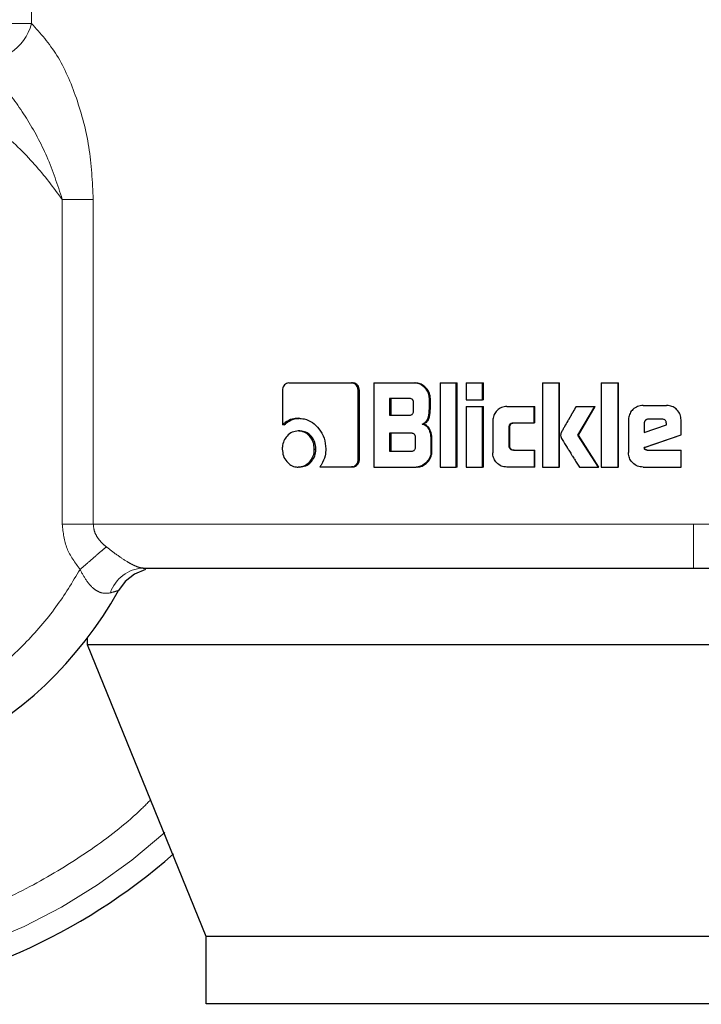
# Model space of a CAD drawing. Header units: millimetres. Extents: x 23 to 246, y 71 to 158.
# Tile 3 of 76: x 36.848 to 37.658, y 70.502 to 71.673. Entities that reach past the tile are written whole.
import ezdxf

# ---------------------------------------------------------------- set-up
doc = ezdxf.new("R2010")
doc.units = ezdxf.units.MM
doc.linetypes.add('PHANTOM', pattern=[12.7, 6.35, -1.27, 1.27, -1.27, 1.27, -1.27])

msp = doc.modelspace()

# ---------------------------------------------------------------- linework, layer by layer
at = {"color": 8, "linetype": 'PHANTOM', "lineweight": 18}
for p, q in [((36.8617, 71.6684), (36.8617, 72.461)), ((36.8617, 71.6684), (36.821, 71.6684)), ((36.8982, 71.0729), (36.8982, 71.4592)), ((36.9351, 71.4592), (36.8982, 71.4592)), ((36.9351, 71.0729), (36.9351, 71.4592)), ((36.8982, 71.0729), (36.9351, 71.0729)), ((37.6489, 71.0729), (36.9351, 71.0729)), ((38.6552, 71.0729), (37.6489, 71.0729))]:
    msp.add_line(p, q, dxfattribs=at)
at = {"color": 7, "linetype": 'Continuous', "lineweight": 25}
for p, q in [((37.1675, 71.2409), (37.2421, 71.2409)), ((37.2421, 71.2409), (37.2437, 71.2409)), ((37.2688, 71.2409), (37.2688, 71.1409)), ((37.2688, 71.2409), (37.3171, 71.2409)), ((37.3171, 71.2409), (37.3184, 71.2409)), ((37.3475, 71.2409), (37.3475, 71.1409)), ((37.3475, 71.2409), (37.3666, 71.2409)), ((37.3666, 71.1409), (37.3666, 71.2409)), ((37.3666, 71.2409), (37.3678, 71.2409)), ((37.3678, 71.1409), (37.3678, 71.2409)), ((37.3786, 71.2409), (37.398, 71.2409)), ((37.3786, 71.2409), (37.3786, 71.2209)), ((37.398, 71.2209), (37.398, 71.2409)), ((37.398, 71.2409), (37.399, 71.2409)), ((37.399, 71.2209), (37.399, 71.2409)), ((37.4692, 71.2409), (37.4889, 71.2409)), ((37.4692, 71.2409), (37.4692, 71.1409)), ((37.4889, 71.1409), (37.4889, 71.2409)), ((37.4889, 71.2409), (37.4896, 71.2409)), ((37.4896, 71.1409), (37.4896, 71.2409)), ((37.5391, 71.2409), (37.5391, 71.1409)), ((37.5391, 71.2409), (37.559, 71.2409)), ((37.559, 71.1409), (37.559, 71.2409)), ((37.559, 71.2409), (37.5594, 71.2409)), ((37.5594, 71.1409), (37.5594, 71.2409)), ((37.16, 71.2324), (37.16, 71.1911)), ((37.2499, 71.1496), (37.2499, 71.2324)), ((37.2515, 71.2324), (37.2499, 71.2324)), ((37.2515, 71.1496), (37.2515, 71.2324)), ((37.3111, 71.2225), (37.2872, 71.2225)), ((37.2872, 71.2225), (37.2872, 71.2027)), ((37.2887, 71.2225), (37.2887, 71.2027)), ((37.3159, 71.2077), (37.3159, 71.2175)), ((37.3347, 71.2104), (37.3347, 71.2224)), ((37.3359, 71.2224), (37.3347, 71.2224)), ((37.3359, 71.2104), (37.3359, 71.2224)), ((37.3786, 71.2209), (37.398, 71.2209)), ((37.3786, 71.2129), (37.3786, 71.1409)), ((37.3786, 71.2129), (37.398, 71.2129)), ((37.399, 71.2209), (37.398, 71.2209)), ((37.398, 71.1409), (37.398, 71.2129)), ((37.398, 71.2129), (37.399, 71.2129)), ((37.399, 71.1409), (37.399, 71.2129)), ((37.4267, 71.2129), (37.4591, 71.2129)), ((37.4591, 71.1934), (37.4591, 71.2129)), ((37.4591, 71.2129), (37.4599, 71.2129)), ((37.4599, 71.1934), (37.4599, 71.2129)), ((37.5091, 71.2129), (37.5315, 71.2129)), ((37.5114, 71.1787), (37.5315, 71.2129)), ((37.512, 71.1787), (37.532, 71.2129)), ((37.5315, 71.2129), (37.532, 71.2129)), ((37.5888, 71.2142), (37.6166, 71.2142)), ((37.6166, 71.2142), (37.6167, 71.2142)), ((37.2872, 71.2027), (37.3111, 71.2027)), ((37.3359, 71.2104), (37.3347, 71.2104)), ((37.162, 71.1911), (37.16, 71.1911)), ((37.1788, 71.1989), (37.1807, 71.1989)), ((37.3262, 71.1921), (37.3275, 71.1921)), ((37.4101, 71.1959), (37.4101, 71.1579)), ((37.4296, 71.1659), (37.4296, 71.1884)), ((37.4305, 71.1884), (37.4296, 71.1884)), ((37.4305, 71.1659), (37.4305, 71.1884)), ((37.4346, 71.1934), (37.4591, 71.1934)), ((37.4599, 71.1934), (37.4591, 71.1934)), ((37.5715, 71.1969), (37.5715, 71.1582)), ((37.5899, 71.1929), (37.5899, 71.1821)), ((37.5899, 71.1929), (37.5902, 71.1929)), ((37.5899, 71.1821), (37.6165, 71.191)), ((37.5902, 71.1929), (37.5902, 71.1821)), ((37.6114, 71.1979), (37.5951, 71.1979)), ((37.6165, 71.191), (37.6165, 71.1928)), ((37.634, 71.1969), (37.634, 71.1969)), ((37.634, 71.1794), (37.634, 71.1969)), ((37.634, 71.1794), (37.634, 71.1969)), ((37.1806, 71.1838), (37.1788, 71.1838)), ((37.3135, 71.1811), (37.2872, 71.1811)), ((37.2872, 71.1811), (37.2872, 71.1599)), ((37.2887, 71.1811), (37.2887, 71.1599)), ((37.3183, 71.1649), (37.3183, 71.1761)), ((37.512, 71.1787), (37.5114, 71.1787)), ((37.5359, 71.1409), (37.5114, 71.1787)), ((37.5363, 71.1409), (37.512, 71.1787)), ((37.5902, 71.1641), (37.634, 71.1794)), ((37.5904, 71.1641), (37.634, 71.1794)), ((37.634, 71.1794), (37.634, 71.1794)), ((37.3366, 71.1735), (37.3366, 71.1593)), ((37.3378, 71.1735), (37.3366, 71.1735)), ((37.3378, 71.1593), (37.3378, 71.1735)), ((37.4305, 71.1659), (37.4296, 71.1659)), ((37.1979, 71.1623), (37.1997, 71.1623)), ((37.2872, 71.1599), (37.3135, 71.1599)), ((37.3378, 71.1593), (37.3366, 71.1593)), ((37.4346, 71.1609), (37.4591, 71.1609)), ((37.4591, 71.1609), (37.4599, 71.1609)), ((37.4591, 71.1609), (37.4591, 71.1409)), ((37.4599, 71.1409), (37.4599, 71.1609)), ((37.5904, 71.1641), (37.5902, 71.1641)), ((37.5934, 71.1612), (37.634, 71.1612)), ((37.634, 71.1409), (37.634, 71.1612)), ((37.634, 71.1612), (37.634, 71.1612)), ((37.634, 71.1409), (37.634, 71.1612)), ((37.1806, 71.1409), (37.1788, 71.1409)), ((37.2044, 71.1411), (37.2421, 71.1411)), ((37.2437, 71.1411), (37.2421, 71.1411)), ((37.2515, 71.1496), (37.2499, 71.1496)), ((37.2688, 71.1409), (37.319, 71.1409)), ((37.3203, 71.1409), (37.319, 71.1409)), ((37.3475, 71.1409), (37.3666, 71.1409)), ((37.3678, 71.1409), (37.3666, 71.1409)), ((37.3786, 71.1409), (37.398, 71.1409)), ((37.399, 71.1409), (37.398, 71.1409)), ((37.4591, 71.1409), (37.4267, 71.1409)), ((37.4599, 71.1409), (37.4591, 71.1409)), ((37.4692, 71.1409), (37.4889, 71.1409)), ((37.4896, 71.1409), (37.4889, 71.1409)), ((37.513, 71.1409), (37.5359, 71.1409)), ((37.5363, 71.1409), (37.5359, 71.1409)), ((37.5391, 71.1409), (37.559, 71.1409)), ((37.5594, 71.1409), (37.559, 71.1409)), ((37.5888, 71.1409), (37.634, 71.1409)), ((37.634, 71.1409), (37.634, 71.1409)), ((36.9283, 70.9296), (36.9283, 70.938)), ((37.0693, 70.5826), (36.9283, 70.9296)), ((38.4644, 70.9296), (36.9283, 70.9296)), ((38.3429, 70.5826), (37.0693, 70.5826)), ((37.0693, 70.5026), (37.0693, 70.5826)), ((38.3429, 70.5026), (37.0693, 70.5026))]:
    msp.add_line(p, q, dxfattribs=at)
at = {"color": 7, "linetype": 'Continuous', "lineweight": 25, "flags": 128}
msp.add_lwpolyline([(36.9971, 71.0191), (36.9971, 71.0191), (36.9841, 71.0137), (36.9731, 71.005), (36.965, 70.9942)], dxfattribs=at)
at = {"color": 7, "linetype": 'Continuous', "lineweight": 25}
for radius, start, end in [(0.72, 105.8112, 311.2516), (0.4685, 123.2858, 330.8783)]:
    msp.add_arc((36.5558, 71.2222), radius, start, end, dxfattribs=at)
at = {"color": 8, "linetype": 'PHANTOM', "lineweight": 18}
for centre, radius, start, end in [((36.8041, 71.6828), 0.0593, 260.8925, 345.8922), ((36.5558, 71.2222), 0.6941, 180, 312.0009), ((36.9965, 70.9775), 0.0434, 92.9226, 161.4453)]:
    msp.add_arc(centre, radius, start, end, dxfattribs=at)
for points, knots in [([(36.8617, 71.6684), (36.8722, 71.6566), (36.8935, 71.6328), (36.9162, 71.5801), (36.9319, 71.5218), (36.934, 71.4801), (36.9351, 71.4592)], [0, 0, 0, 0, 0.245894, 0.494342, 0.745908, 1, 1, 1, 1]), ([(36.8982, 71.4592), (36.8876, 71.4733), (36.8655, 71.5028), (36.8236, 71.5428), (36.7729, 71.5795), (36.713, 71.6098), (36.6449, 71.6311), (36.5709, 71.6406), (36.4939, 71.6364), (36.4179, 71.6177), (36.3469, 71.5852), (36.2844, 71.541), (36.2327, 71.4882), (36.193, 71.4302), (36.1649, 71.3704), (36.1477, 71.3115), (36.1395, 71.2555), (36.1388, 71.2021), (36.1447, 71.149), (36.1582, 71.094), (36.181, 71.037), (36.2146, 70.9802), (36.2597, 70.9264), (36.3162, 70.8788), (36.3827, 70.8408), (36.4565, 70.8152), (36.5339, 70.8039), (36.6109, 70.8071), (36.6837, 70.8236), (36.7494, 70.8513), (36.8062, 70.8873), (36.8531, 70.9287), (36.8911, 70.9726), (36.9102, 71.0041), (36.9194, 71.0192)], [0, 0, 0, 0, 0.024611, 0.051425, 0.080457, 0.111629, 0.14474, 0.179451, 0.21529, 0.251682, 0.287992, 0.323595, 0.357938, 0.390581, 0.421223, 0.449693, 0.47594, 0.500002, 0.524049, 0.550282, 0.578737, 0.609364, 0.641993, 0.676327, 0.711923, 0.748232, 0.784624, 0.82047, 0.855191, 0.888313, 0.919499, 0.948545, 0.975373, 1, 1, 1, 1]), ([(36.8982, 71.4592), (36.8926, 71.4764), (36.8815, 71.5102), (36.8567, 71.5557), (36.8283, 71.5956), (36.8057, 71.6149), (36.7947, 71.6243)], [0, 0, 0, 0, 0.265017, 0.521293, 0.766884, 1, 1, 1, 1]), ([(37.0032, 70.7452), (36.9977, 70.7396), (36.9748, 70.7169), (36.9285, 70.6824), (36.8641, 70.6426), (36.793, 70.6101), (36.717, 70.5858), (36.6373, 70.5707), (36.5558, 70.5656), (36.4743, 70.5707), (36.3946, 70.5858), (36.3186, 70.6101), (36.2476, 70.6427), (36.1829, 70.6822), (36.1251, 70.7272), (36.0747, 70.7762), (36.0274, 70.8329), (35.9854, 70.8971), (35.9508, 70.9677), (35.9232, 71.0465), (35.9045, 71.1312), (35.9021, 71.1931), (35.901, 71.2222)], [0, 0, 0, 0, 0.015433, 0.063529, 0.113358, 0.164673, 0.217159, 0.270453, 0.324164, 0.377875, 0.43117, 0.483655, 0.53497, 0.5848, 0.632896, 0.67906, 0.723157, 0.778357, 0.829926, 0.877924, 0.942724, 1, 1, 1, 1]), ([(36.9194, 71.0192), (36.9134, 71.0272), (36.9015, 71.0432), (36.8993, 71.063), (36.8982, 71.0729)], [0, 0, 0, 0, 0.500881, 1, 1, 1, 1]), ([(36.9351, 71.0729), (36.9353, 71.0705), (36.9358, 71.0654), (36.9391, 71.0582), (36.9441, 71.0516), (36.9484, 71.048), (36.9506, 71.0461)], [0, 0, 0, 0, 0.228027, 0.467108, 0.723321, 1, 1, 1, 1]), ([(37.6489, 71.0209), (37.6489, 71.0216), (37.6489, 71.0227), (37.6489, 71.0292), (37.6489, 71.0359), (37.6489, 71.0442), (37.6489, 71.0563), (37.6489, 71.0664), (37.6489, 71.0729)], [0, 0, 0, 0, 0.239816, 0.368815, 0.500512, 0.632107, 0.760895, 1, 1, 1, 1]), ([(36.9506, 71.0461), (36.9486, 71.0444), (36.9446, 71.041), (36.9369, 71.0343), (36.9284, 71.0269), (36.9224, 71.0218), (36.9194, 71.0192)], [0, 0, 0, 0, 0.246763, 0.499988, 0.753274, 1, 1, 1, 1]), ([(36.9506, 71.0461), (36.9549, 71.0427), (36.9632, 71.0363), (36.9741, 71.0291), (36.9817, 71.0248), (36.9867, 71.0226), (36.991, 71.0211), (36.9932, 71.021), (36.9943, 71.0209)], [0, 0, 0, 0, 0.278967, 0.530989, 0.649379, 0.765687, 0.881546, 1, 1, 1, 1]), ([(36.9553, 70.9913), (36.9522, 70.9909), (36.9475, 70.9902), (36.9407, 70.9929), (36.9342, 70.9971), (36.9263, 71.0058), (36.9218, 71.0146), (36.9194, 71.0192)], [0, 0, 0, 0, 0.248972, 0.369395, 0.488614, 0.733657, 1, 1, 1, 1]), ([(36.965, 70.9942), (36.9649, 70.9941), (36.9647, 70.9941), (36.9621, 70.9933), (36.958, 70.9921), (36.9553, 70.9913)], [0, 0, 0, 0, 0.2439075, 0.4912445, 1, 1, 1, 1])]:
    msp.add_open_spline(points, degree=3, knots=knots, dxfattribs=at)
at = {"color": 7, "linetype": 'Continuous', "lineweight": 25}
for points, knots in [([(37.1675, 71.2409), (37.1666, 71.2408), (37.1647, 71.2406), (37.1624, 71.2388), (37.1607, 71.2364), (37.1601, 71.2341), (37.1601, 71.2328), (37.16, 71.2324)], [0, 0, 0, 0, 0.237879, 0.478328, 0.691175, 0.914862, 1, 1, 1, 1]), ([(37.2499, 71.2324), (37.2499, 71.2334), (37.2497, 71.2355), (37.2481, 71.2381), (37.246, 71.2399), (37.244, 71.2408), (37.2426, 71.2409), (37.2421, 71.2409)], [0, 0, 0, 0, 0.232038, 0.466621, 0.674292, 0.86693, 1, 1, 1, 1]), ([(37.2515, 71.2324), (37.2514, 71.2335), (37.2512, 71.2357), (37.2495, 71.2383), (37.2472, 71.2402), (37.2452, 71.2408), (37.244, 71.2409), (37.2437, 71.2409)], [0, 0, 0, 0, 0.245368, 0.493283, 0.705962, 0.934211, 1, 1, 1, 1]), ([(37.3347, 71.2224), (37.3345, 71.2244), (37.3341, 71.2285), (37.3305, 71.2342), (37.3258, 71.2386), (37.3207, 71.2407), (37.318, 71.2408), (37.3171, 71.2409)], [0, 0, 0, 0, 0.211244, 0.417844, 0.697628, 0.899618, 1, 1, 1, 1]), ([(37.3359, 71.2224), (37.3357, 71.2244), (37.3353, 71.2285), (37.3317, 71.2342), (37.327, 71.2386), (37.322, 71.2407), (37.3193, 71.2408), (37.3184, 71.2409)], [0, 0, 0, 0, 0.212421, 0.420127, 0.699923, 0.900849, 1, 1, 1, 1]), ([(37.3159, 71.2175), (37.3158, 71.2183), (37.3157, 71.2196), (37.3149, 71.2211), (37.3138, 71.222), (37.3125, 71.2224), (37.3115, 71.2224), (37.3111, 71.2225)], [0, 0, 0, 0, 0.314646, 0.46827, 0.622929, 0.839648, 1, 1, 1, 1]), ([(37.4267, 71.2129), (37.4246, 71.2127), (37.4203, 71.2123), (37.4151, 71.2085), (37.4115, 71.2036), (37.4102, 71.1991), (37.4101, 71.1965), (37.4101, 71.1959)], [0, 0, 0, 0, 0.246068, 0.494089, 0.706489, 0.9327, 1, 1, 1, 1]), ([(37.5091, 71.2129), (37.5078, 71.2106), (37.5064, 71.2081), (37.5048, 71.2053), (37.5044, 71.2047), (37.504, 71.204), (37.5037, 71.2034), (37.5033, 71.2028), (37.5031, 71.2024), (37.5028, 71.2018), (37.5024, 71.2012), (37.5021, 71.2006), (37.5018, 71.2002), (37.5016, 71.1998), (37.5013, 71.1993), (37.5011, 71.1989), (37.5007, 71.1983), (37.5002, 71.1973), (37.4983, 71.1941), (37.496, 71.19), (37.4936, 71.1859), (37.4925, 71.1839), (37.4914, 71.1817), (37.491, 71.18), (37.4907, 71.1787)], [0, 0, 0, 0, 0.2070441, 0.2199604, 0.2458104, 0.2588099, 0.2846509, 0.2975758, 0.3105008, 0.3235003, 0.3493503, 0.3622666, 0.3751915, 0.3881997, 0.4011246, 0.4140496, 0.4269963, 0.4528463, 0.5046282, 0.7116322, 0.8151775, 0.8669208, 0.8927931, 1, 1, 1, 1]), ([(37.5888, 71.2142), (37.5866, 71.214), (37.5821, 71.2135), (37.5767, 71.2098), (37.5729, 71.2049), (37.5716, 71.2003), (37.5715, 71.1976), (37.5715, 71.1969)], [0, 0, 0, 0, 0.242828, 0.487153, 0.701524, 0.919955, 1, 1, 1, 1]), ([(37.634, 71.1969), (37.6337, 71.1991), (37.6333, 71.2035), (37.6295, 71.2089), (37.6246, 71.2127), (37.62, 71.2141), (37.6173, 71.2142), (37.6166, 71.2142)], [0, 0, 0, 0, 0.2427666, 0.486924, 0.7008146, 0.9203212, 1, 1, 1, 1]), ([(37.634, 71.1969), (37.6338, 71.1991), (37.6333, 71.2036), (37.6295, 71.209), (37.6246, 71.2127), (37.6201, 71.2141), (37.6174, 71.2142), (37.6167, 71.2142)], [0, 0, 0, 0, 0.244549, 0.490533, 0.705415, 0.924133, 1, 1, 1, 1]), ([(37.3111, 71.2027), (37.3118, 71.2027), (37.313, 71.2028), (37.3144, 71.2035), (37.3153, 71.2046), (37.3158, 71.2061), (37.3159, 71.2071), (37.3159, 71.2077)], [0, 0, 0, 0, 0.272892, 0.436238, 0.601277, 0.792676, 1, 1, 1, 1]), ([(37.3262, 71.1921), (37.3274, 71.1926), (37.3296, 71.1936), (37.3322, 71.1967), (37.3343, 71.2023), (37.3345, 71.2071), (37.3347, 71.2104)], [0, 0, 0, 0, 0.186593, 0.343369, 0.548875, 1, 1, 1, 1]), ([(37.3275, 71.1921), (37.3287, 71.1926), (37.3309, 71.1936), (37.3335, 71.1966), (37.3355, 71.2023), (37.3357, 71.2071), (37.3359, 71.2104)], [0, 0, 0, 0, 0.184824, 0.341687, 0.546627, 1, 1, 1, 1]), ([(37.1788, 71.1989), (37.1764, 71.1987), (37.171, 71.1983), (37.1646, 71.1952), (37.1611, 71.1921), (37.16, 71.1911)], [0, 0, 0, 0, 0.350297, 0.792582, 1, 1, 1, 1]), ([(37.162, 71.1911), (37.1639, 71.1927), (37.1682, 71.1964), (37.1749, 71.1986), (37.1793, 71.1988), (37.1807, 71.1989)], [0, 0, 0, 0, 0.348304, 0.793297, 1, 1, 1, 1]), ([(37.1788, 71.1989), (37.1812, 71.1987), (37.1871, 71.1984), (37.1959, 71.1943), (37.2041, 71.1864), (37.2105, 71.1755), (37.2112, 71.1668), (37.2115, 71.1625)], [0, 0, 0, 0, 0.141694, 0.344215, 0.545934, 0.775183, 1, 1, 1, 1]), ([(37.3262, 71.1921), (37.3275, 71.1917), (37.3301, 71.1908), (37.3334, 71.1873), (37.336, 71.1815), (37.3364, 71.1766), (37.3366, 71.1735)], [0, 0, 0, 0, 0.175768, 0.369311, 0.612768, 1, 1, 1, 1]), ([(37.3378, 71.1735), (37.3376, 71.1762), (37.3373, 71.1809), (37.335, 71.1866), (37.332, 71.1902), (37.3294, 71.1916), (37.3278, 71.192), (37.3275, 71.1921)], [0, 0, 0, 0, 0.3473855, 0.6061605, 0.7791064, 0.9527659, 1, 1, 1, 1]), ([(37.4296, 71.1884), (37.4297, 71.1891), (37.4297, 71.1902), (37.4304, 71.1917), (37.4314, 71.1927), (37.4329, 71.1933), (37.434, 71.1934), (37.4346, 71.1934)], [0, 0, 0, 0, 0.2493223, 0.412037, 0.5764596, 0.7640824, 1, 1, 1, 1]), ([(37.4305, 71.1884), (37.4305, 71.1892), (37.4306, 71.1903), (37.4313, 71.1918), (37.4324, 71.1928), (37.4338, 71.1933), (37.4349, 71.1934), (37.4355, 71.1934)], [0, 0, 0, 0, 0.2665087, 0.4278955, 0.59109, 0.784361, 1, 1, 1, 1]), ([(37.5951, 71.1979), (37.5944, 71.1978), (37.593, 71.1977), (37.5913, 71.1965), (37.5902, 71.1949), (37.59, 71.1937), (37.5899, 71.193), (37.5899, 71.1929)], [0, 0, 0, 0, 0.2719412, 0.5191554, 0.7554321, 0.9650975, 1, 1, 1, 1]), ([(37.5953, 71.1979), (37.5947, 71.1978), (37.5933, 71.1977), (37.5917, 71.1965), (37.5905, 71.1951), (37.5902, 71.1937), (37.5902, 71.1931), (37.5902, 71.1929)], [0, 0, 0, 0, 0.257203, 0.505131, 0.738615, 0.950543, 1, 1, 1, 1]), ([(37.6165, 71.1928), (37.6164, 71.1935), (37.6164, 71.1948), (37.6156, 71.1963), (37.6146, 71.1972), (37.6132, 71.1978), (37.6121, 71.1979), (37.6114, 71.1979)], [0, 0, 0, 0, 0.273202, 0.436281, 0.600365, 0.749568, 1, 1, 1, 1]), ([(37.1788, 71.1838), (37.1763, 71.1835), (37.1714, 71.183), (37.1656, 71.1783), (37.1614, 71.1723), (37.1599, 71.1666), (37.1598, 71.1632), (37.1598, 71.1623)], [0, 0, 0, 0, 0.24302, 0.48815, 0.698211, 0.921167, 1, 1, 1, 1]), ([(37.1979, 71.1623), (37.1977, 71.1651), (37.1972, 71.1706), (37.193, 71.1773), (37.1875, 71.182), (37.1825, 71.1837), (37.1795, 71.1838), (37.1788, 71.1838)], [0, 0, 0, 0, 0.242981, 0.488094, 0.69999, 0.923098, 1, 1, 1, 1]), ([(37.1997, 71.1623), (37.1995, 71.1651), (37.199, 71.1705), (37.1949, 71.1771), (37.1895, 71.1819), (37.1844, 71.1837), (37.1814, 71.1838), (37.1806, 71.1838)], [0, 0, 0, 0, 0.240939, 0.484003, 0.695764, 0.919693, 1, 1, 1, 1]), ([(37.3183, 71.1761), (37.3182, 71.177), (37.3181, 71.1782), (37.3173, 71.1797), (37.3162, 71.1806), (37.3149, 71.181), (37.3139, 71.1811), (37.3135, 71.1811)], [0, 0, 0, 0, 0.320849, 0.473958, 0.62808, 0.843869, 1, 1, 1, 1]), ([(37.4907, 71.1787), (37.4909, 71.1778), (37.4912, 71.1759), (37.4941, 71.1711), (37.4966, 71.167), (37.4988, 71.1635), (37.4991, 71.163), (37.4994, 71.1625), (37.4999, 71.1618), (37.5012, 71.1597), (37.5027, 71.1573), (37.5042, 71.155), (37.5052, 71.1534), (37.5062, 71.1518), (37.5079, 71.1491), (37.5101, 71.1456), (37.512, 71.1424), (37.513, 71.1409)], [0, 0, 0, 0, 0.061762, 0.125078, 0.377857, 0.39365, 0.409421, 0.417322, 0.433102, 0.464703, 0.590978, 0.622558, 0.65413, 0.717275, 0.748847, 0.875132, 1, 1, 1, 1]), ([(37.3135, 71.1599), (37.3142, 71.1599), (37.3153, 71.16), (37.3167, 71.1607), (37.3176, 71.1618), (37.3182, 71.1632), (37.3182, 71.1643), (37.3183, 71.1649)], [0, 0, 0, 0, 0.266538, 0.428839, 0.593163, 0.790566, 1, 1, 1, 1]), ([(37.4346, 71.1609), (37.4337, 71.161), (37.4325, 71.1611), (37.431, 71.162), (37.4301, 71.1631), (37.4297, 71.1645), (37.4297, 71.1655), (37.4296, 71.1659)], [0, 0, 0, 0, 0.324381, 0.4756178, 0.6265071, 0.8310447, 1, 1, 1, 1]), ([(37.4355, 71.1609), (37.4346, 71.161), (37.4332, 71.1611), (37.4318, 71.162), (37.4309, 71.1631), (37.4305, 71.1645), (37.4305, 71.1655), (37.4305, 71.1659)], [0, 0, 0, 0, 0.334739, 0.484792, 0.63445, 0.846375, 1, 1, 1, 1]), ([(37.1598, 71.1623), (37.1601, 71.1596), (37.1605, 71.154), (37.1646, 71.1474), (37.1699, 71.1427), (37.1749, 71.141), (37.1779, 71.1409), (37.1788, 71.1409)], [0, 0, 0, 0, 0.2431171, 0.4883368, 0.6977341, 0.9166186, 1, 1, 1, 1]), ([(37.1788, 71.1409), (37.1812, 71.1412), (37.1861, 71.1417), (37.1921, 71.1464), (37.1963, 71.1524), (37.1978, 71.1581), (37.1979, 71.1614), (37.1979, 71.1623)], [0, 0, 0, 0, 0.2429613, 0.4880247, 0.70105, 0.9191123, 1, 1, 1, 1]), ([(37.1806, 71.1409), (37.183, 71.1412), (37.1879, 71.1417), (37.1938, 71.1463), (37.198, 71.1523), (37.1996, 71.158), (37.1997, 71.1614), (37.1997, 71.1623)], [0, 0, 0, 0, 0.24096, 0.484045, 0.695978, 0.915318, 1, 1, 1, 1]), ([(37.2115, 71.1625), (37.2114, 71.1598), (37.2109, 71.1532), (37.2078, 71.146), (37.2051, 71.142), (37.2044, 71.1411)], [0, 0, 0, 0, 0.351393, 0.853977, 1, 1, 1, 1]), ([(37.3366, 71.1593), (37.3364, 71.1573), (37.336, 71.1533), (37.3324, 71.1476), (37.3276, 71.1431), (37.3226, 71.1411), (37.3198, 71.1409), (37.319, 71.1409)], [0, 0, 0, 0, 0.212293, 0.418136, 0.699481, 0.906049, 1, 1, 1, 1]), ([(37.3203, 71.1409), (37.3222, 71.1411), (37.3261, 71.1416), (37.3316, 71.1454), (37.3358, 71.1504), (37.3377, 71.1556), (37.3378, 71.1585), (37.3378, 71.1593)], [0, 0, 0, 0, 0.213658, 0.427772, 0.703111, 0.907222, 1, 1, 1, 1]), ([(37.4267, 71.1409), (37.4245, 71.1411), (37.42, 71.1416), (37.4148, 71.1456), (37.4113, 71.1507), (37.4102, 71.155), (37.4101, 71.1574), (37.4101, 71.1579)], [0, 0, 0, 0, 0.254565, 0.510702, 0.728448, 0.945277, 1, 1, 1, 1]), ([(37.5888, 71.1409), (37.5865, 71.1411), (37.582, 71.1416), (37.5766, 71.1454), (37.5729, 71.1503), (37.5715, 71.1548), (37.5715, 71.1575), (37.5715, 71.1582)], [0, 0, 0, 0, 0.246512, 0.494802, 0.70685, 0.924826, 1, 1, 1, 1]), ([(37.5934, 71.1612), (37.5928, 71.1613), (37.592, 71.1613), (37.5912, 71.1617), (37.5908, 71.162), (37.5903, 71.1628), (37.5903, 71.1635), (37.5902, 71.1641)], [0, 0, 0, 0, 0.33471, 0.463156, 0.56253, 0.662084, 1, 1, 1, 1]), ([(37.5936, 71.1612), (37.5931, 71.1613), (37.5924, 71.1613), (37.5916, 71.1616), (37.5911, 71.1619), (37.5906, 71.1627), (37.5905, 71.1635), (37.5904, 71.1641)], [0, 0, 0, 0, 0.289587, 0.426885, 0.536971, 0.647928, 1, 1, 1, 1]), ([(37.2421, 71.1411), (37.2431, 71.1412), (37.245, 71.1414), (37.2474, 71.1432), (37.2492, 71.1456), (37.2499, 71.1479), (37.2499, 71.1493), (37.2499, 71.1496)], [0, 0, 0, 0, 0.237278, 0.477368, 0.692829, 0.918264, 1, 1, 1, 1]), ([(37.2437, 71.1411), (37.2448, 71.1413), (37.2469, 71.1415), (37.2494, 71.1436), (37.251, 71.1461), (37.2515, 71.1482), (37.2515, 71.1494), (37.2515, 71.1496)], [0, 0, 0, 0, 0.26742, 0.513546, 0.736643, 0.95188, 1, 1, 1, 1]), ([(36.9943, 71.0209), (37.0241, 71.0209), (37.0843, 71.0209), (37.1866, 71.0209), (37.2963, 71.0209), (37.4117, 71.0209), (37.5299, 71.0209), (37.6094, 71.0209), (37.6489, 71.0209)], [0, 0, 0, 0, 0.165108, 0.332427, 0.5009, 0.669156, 0.835867, 1, 1, 1, 1]), ([(37.6489, 71.0209), (37.6771, 71.0209), (37.7354, 71.0209), (37.825, 71.0209), (37.92, 71.0209), (38.0197, 71.0209), (38.1226, 71.0209), (38.2161, 71.0209), (38.2988, 71.0209), (38.3702, 71.0209), (38.4358, 71.0209), (38.4933, 71.0209), (38.5409, 71.0209), (38.5761, 71.0209), (38.5989, 71.0209), (38.6017, 71.0209), (38.6032, 71.0209)], [0, 0, 0, 0, 0.056511, 0.116766, 0.180698, 0.251722, 0.328019, 0.409679, 0.474924, 0.543224, 0.614382, 0.68811, 0.764028, 0.841682, 0.920533, 1, 1, 1, 1])]:
    msp.add_open_spline(points, degree=3, knots=knots, dxfattribs=at)

doc.saveas('drawing.dxf')
